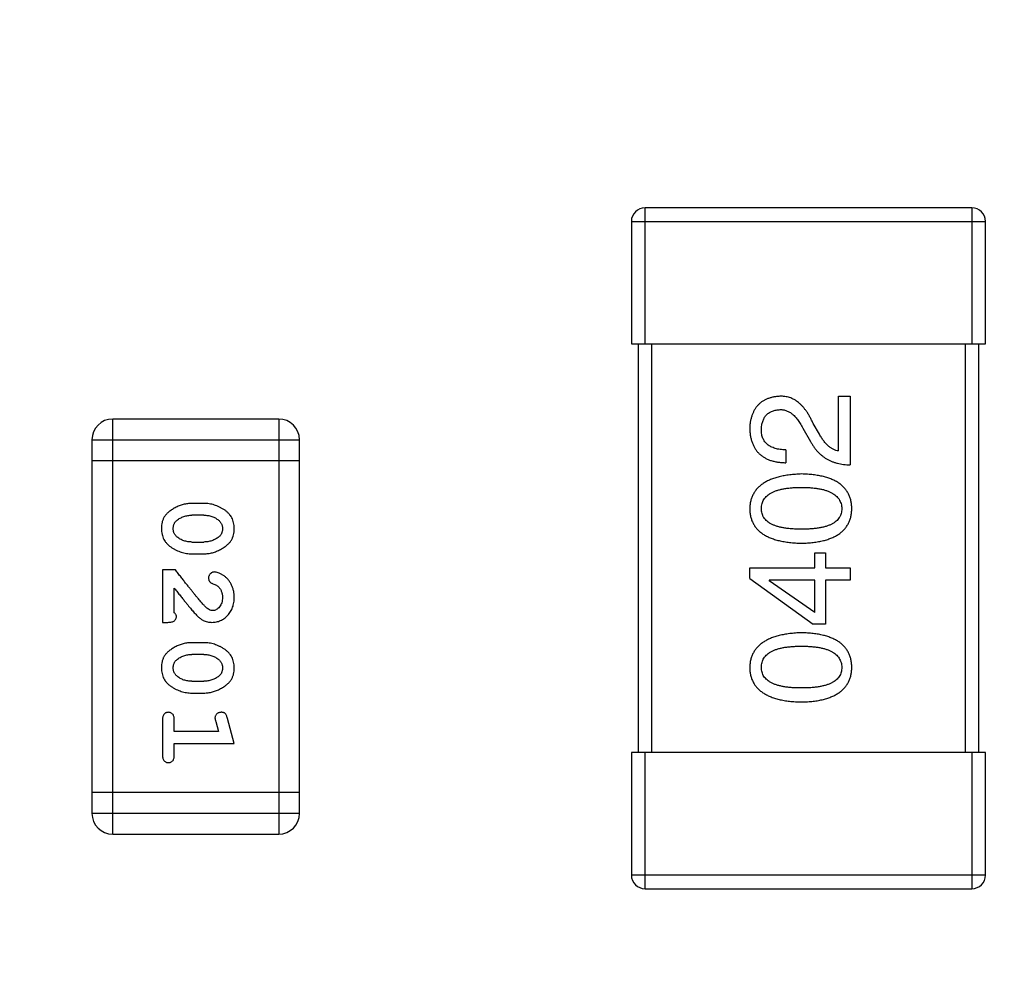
# Model space of a CAD drawing. Header units: millimetres. Extents: x 563 to 681, y 173 to 284.
# Tile 25 of 167: x 614.13 to 615.57, y 189.61 to 191.02. Entities that reach past the tile are written whole.
import ezdxf

# ---------------------------------------------------------------- set-up
doc = ezdxf.new("R2010")
doc.units = ezdxf.units.MM
doc.header["$LTSCALE"] = 30.734
doc.header["$PDMODE"] = 3
doc.header["$PDSIZE"] = 0.3125
doc.layers.get('0').update_dxf_attribs({"linetype": 'CONTINUOUS'})
doc.layers.get('Defpoints').update_dxf_attribs({"linetype": 'CONTINUOUS'})
doc.layers.add('dim', color=6, linetype='CONTINUOUS', lineweight=9)
doc.styles.add('Verdana', font='verdana.ttf', dxfattribs={"height": 2.5})
doc.dimstyles.new('aaaaaaaa 3.0', dxfattribs={"dimtxt": 2.5, "dimasz": 1.5, "dimexe": 1.25, "dimexo": 0.625, "dimtad": 1, "dimdec": 1, "dimzin": 9, "dimdsep": 46, "dimtxsty": 'Verdana', "dimcen": 0, "dimazin": 0, "dimtfac": 1, "dimtofl": 0, "dimtmove": 0, "dimatfit": 3, "dimfxl": 1, "dimlwd": 25, "dimlwe": 25, "dimarcsym": 0})

# ---------------------------------------------------------------- blocks, each defined once
blk = doc.blocks.new('*D29')
at = {"layer": 'Defpoints', "color": 0}
for p in [(620.4995, 197.4502), (610.3968, 193.4054), (620.4995, 189.6065)]:
    blk.add_point(p, dxfattribs=at)
at = {"layer": 'dim', "color": 0, "lineweight": 25}
for p, q in [((610.3968, 194.0304), (610.3968, 198.7002)), ((620.4995, 190.2315), (620.4995, 198.7002)), ((611.8968, 197.4502), (618.9995, 197.4502))]:
    blk.add_line(p, q, dxfattribs=at)
at = {"layer": 'dim', "color": 0}
for points in [[(611.8968, 197.7002), (611.8968, 197.2002), (610.3968, 197.4502)], [(618.9995, 197.2002), (618.9995, 197.7002), (620.4995, 197.4502)]]:
    blk.add_solid(points, dxfattribs=at)
at = {"layer": 'dim', "color": 0, "insert": (615.4482, 199.3765), "char_height": 2.5, "attachment_point": 5, "style": 'Verdana'}
blk.add_mtext('10.1', dxfattribs=at)

msp = doc.modelspace()

# ---------------------------------------------------------------- linework, layer by layer
at = {"linetype": 'Continuous'}
for p, q in [((615.0454, 190.5455), (615.0454, 190.7455)), ((615.5254, 190.7455), (615.0454, 190.7455)), ((615.5254, 190.7455), (615.5254, 190.5455)), ((615.0254, 190.7255), (615.0254, 190.5455)), ((615.0254, 190.7255), (615.5454, 190.7255)), ((615.5454, 190.5455), (615.5454, 190.7255)), ((615.0254, 190.5455), (615.5454, 190.5455)), ((615.0354, 190.5455), (615.0354, 189.9455)), ((615.0554, 189.9455), (615.0554, 190.5455)), ((615.5154, 190.5455), (615.5154, 189.9455)), ((615.5354, 189.9455), (615.5354, 190.5455)), ((615.3294, 190.3883), (615.3294, 190.4686)), ((615.3294, 190.4686), (615.3466, 190.4686)), ((615.3466, 190.4686), (615.3466, 190.3678)), ((614.2637, 189.8255), (614.2637, 190.4351)), ((614.5075, 190.4351), (614.2637, 190.4351)), ((614.5075, 190.4351), (614.5075, 189.8255)), ((615.3016, 190.4128), (615.2925, 190.4284)), ((615.277, 190.4219), (615.2885, 190.4022)), ((614.2332, 190.4047), (614.2332, 189.856)), ((614.2332, 190.4047), (614.538, 190.4047)), ((614.538, 189.856), (614.538, 190.4047)), ((615.2524, 190.3899), (615.2524, 190.371)), ((614.2332, 190.3742), (614.538, 190.3742)), ((614.3976, 190.3113), (614.3799, 190.3113)), ((614.3974, 190.294), (614.3801, 190.294)), ((614.3801, 190.2546), (614.3974, 190.2546)), ((615.295, 190.2166), (615.295, 190.2387)), ((615.295, 190.2387), (615.3106, 190.2387)), ((615.3106, 190.2387), (615.3106, 190.2166)), ((614.3799, 190.2373), (614.3976, 190.2373)), ((614.3368, 190.2137), (614.3368, 190.1366)), ((614.3557, 190.2137), (614.3368, 190.2137)), ((615.1991, 190.201), (615.1991, 190.2166)), ((615.1991, 190.2166), (615.295, 190.2166)), ((615.3106, 190.2166), (615.3466, 190.2166)), ((615.3466, 190.2166), (615.3466, 190.1986)), ((615.1991, 190.201), (615.2925, 190.1338)), ((615.2278, 190.1986), (615.2278, 190.1977)), ((615.295, 190.1986), (615.2278, 190.1986)), ((615.295, 190.151), (615.2278, 190.1977)), ((615.295, 190.151), (615.295, 190.1986)), ((615.3106, 190.1986), (615.3106, 190.1338)), ((615.3466, 190.1986), (615.3106, 190.1986)), ((614.3541, 190.1508), (614.3541, 190.187)), ((614.3368, 190.1366), (614.3447, 190.1366)), ((615.3106, 190.1338), (615.2925, 190.1338)), ((614.3976, 190.1067), (614.3799, 190.1067)), ((614.3974, 190.0894), (614.3801, 190.0894)), ((614.3801, 190.0501), (614.3974, 190.0501)), ((614.3799, 190.0328), (614.3976, 190.0328)), ((614.3368, 189.9935), (614.3368, 189.9416)), ((614.3541, 189.9762), (614.3541, 189.9935)), ((614.4422, 189.9589), (614.4324, 189.9954)), ((614.415, 189.9912), (614.4191, 189.9762)), ((614.4191, 189.9762), (614.3541, 189.9762)), ((614.3541, 189.9416), (614.3541, 189.9589)), ((614.3541, 189.9589), (614.4422, 189.9589)), ((615.0254, 189.9455), (615.0254, 189.7655)), ((615.5454, 189.9455), (615.0254, 189.9455)), ((615.0454, 189.7455), (615.0454, 189.9455)), ((615.5254, 189.9455), (615.5254, 189.7455)), ((615.5454, 189.7655), (615.5454, 189.9455)), ((614.538, 189.8865), (614.2332, 189.8865)), ((614.538, 189.856), (614.2332, 189.856)), ((614.2637, 189.8255), (614.5075, 189.8255)), ((615.5454, 189.7655), (615.0254, 189.7655)), ((615.0454, 189.7455), (615.5254, 189.7455))]:
    msp.add_line(p, q, dxfattribs=at)
for centre, radius, start, end in [((615.0454, 190.7255), 0.02, 90, 180), ((615.5254, 190.7255), 0.02, 0, 90), ((614.2637, 190.4047), 0.0305, 90, 180), ((614.5075, 190.4047), 0.0305, 0, 90), ((614.2637, 189.856), 0.0305, 180, 270), ((614.5075, 189.856), 0.0305, 270, 0), ((615.0454, 189.7655), 0.02, 180, 270), ((615.5254, 189.7655), 0.02, 270, 0)]:
    msp.add_arc(centre, radius, start, end, dxfattribs=at)
for points, knots in [([(615.2434, 190.4686), (615.2417, 190.4684), (615.2384, 190.4682), (615.2336, 190.4674), (615.2291, 190.4663), (615.2249, 190.4648), (615.2211, 190.463), (615.2175, 190.461), (615.2143, 190.4585), (615.2113, 190.4557), (615.2087, 190.4526), (615.2064, 190.4492), (615.2044, 190.4454), (615.2027, 190.4413), (615.2013, 190.4369), (615.2002, 190.4322), (615.1995, 190.4271), (615.1992, 190.4237), (615.1991, 190.4219)], [0, 0, 0, 0, 0.070688, 0.137741, 0.201612, 0.262778, 0.321223, 0.378455, 0.434411, 0.490146, 0.546362, 0.603392, 0.662208, 0.723401, 0.787372, 0.85442, 0.925153, 1, 1, 1, 1]), ([(615.2925, 190.4284), (615.2918, 190.4301), (615.2902, 190.4334), (615.2877, 190.4381), (615.2852, 190.4425), (615.2825, 190.4466), (615.2797, 190.4503), (615.2769, 190.4537), (615.2739, 190.4567), (615.2709, 190.4594), (615.2678, 190.4617), (615.2646, 190.4637), (615.2612, 190.4654), (615.2578, 190.4668), (615.2543, 190.4677), (615.2508, 190.4684), (615.2471, 190.4687), (615.2446, 190.4686), (615.2434, 190.4686)], [0, 0, 0, 0, 0.082731, 0.161257, 0.236138, 0.307554, 0.375712, 0.440848, 0.502916, 0.562567, 0.619798, 0.675716, 0.73039, 0.78386, 0.837315, 0.890547, 0.944917, 1, 1, 1, 1]), ([(615.2163, 190.4194), (615.2164, 190.4205), (615.2165, 190.4227), (615.2168, 190.4259), (615.2175, 190.4289), (615.2182, 190.4317), (615.2192, 190.4342), (615.2203, 190.4366), (615.2217, 190.4388), (615.2232, 190.4408), (615.225, 190.4425), (615.2269, 190.4441), (615.2291, 190.4454), (615.2314, 190.4465), (615.2339, 190.4474), (615.2366, 190.4482), (615.2395, 190.4487), (615.2415, 190.4488), (615.2425, 190.4489)], [0, 0, 0, 0, 0.076112, 0.148436, 0.216883, 0.281466, 0.34298, 0.402356, 0.459881, 0.51546, 0.571111, 0.62658, 0.683162, 0.741007, 0.801404, 0.863825, 0.930544, 1, 1, 1, 1]), ([(615.2425, 190.4489), (615.2434, 190.449), (615.245, 190.4491), (615.2474, 190.4489), (615.2498, 190.4485), (615.2521, 190.4479), (615.2544, 190.447), (615.2566, 190.4459), (615.2589, 190.4446), (615.261, 190.443), (615.2632, 190.4412), (615.2653, 190.4391), (615.2673, 190.4368), (615.2694, 190.4343), (615.2713, 190.4315), (615.2733, 190.4285), (615.2752, 190.4253), (615.2764, 190.423), (615.277, 190.4219)], [0, 0, 0, 0, 0.052237, 0.103888, 0.155485, 0.207395, 0.259864, 0.31356, 0.369176, 0.4266, 0.486836, 0.550048, 0.61567, 0.685271, 0.75824, 0.834614, 0.915635, 1, 1, 1, 1]), ([(615.1991, 190.4219), (615.1992, 190.4198), (615.1994, 190.4159), (615.2002, 190.4102), (615.2014, 190.4049), (615.203, 190.4), (615.2049, 190.3954), (615.2073, 190.3913), (615.21, 190.3875), (615.2132, 190.3841), (615.2167, 190.3811), (615.2207, 190.3785), (615.225, 190.3763), (615.2297, 190.3744), (615.2348, 190.373), (615.2403, 190.3719), (615.2462, 190.3713), (615.2503, 190.3711), (615.2524, 190.371)], [0, 0, 0, 0, 0.07282, 0.141057, 0.2062, 0.267672, 0.326735, 0.383519, 0.439188, 0.494454, 0.549628, 0.605958, 0.66397, 0.72402, 0.787502, 0.854127, 0.925065, 1, 1, 1, 1]), ([(615.2524, 190.3899), (615.2509, 190.39), (615.2481, 190.3901), (615.244, 190.3905), (615.2402, 190.3911), (615.2367, 190.392), (615.2334, 190.3931), (615.2304, 190.3943), (615.2277, 190.3959), (615.2253, 190.3976), (615.2232, 190.3996), (615.2213, 190.4018), (615.2198, 190.4042), (615.2185, 190.4068), (615.2175, 190.4097), (615.2168, 190.4127), (615.2164, 190.416), (615.2163, 190.4182), (615.2163, 190.4194)], [0, 0, 0, 0, 0.082594, 0.15978, 0.232961, 0.301462, 0.365595, 0.426678, 0.484662, 0.540809, 0.595146, 0.648401, 0.702272, 0.757102, 0.813447, 0.872233, 0.934055, 1, 1, 1, 1]), ([(615.3294, 190.3883), (615.3281, 190.3885), (615.3255, 190.389), (615.3217, 190.3907), (615.3181, 190.3928), (615.3145, 190.3956), (615.3111, 190.399), (615.3078, 190.4031), (615.3045, 190.4077), (615.3026, 190.4111), (615.3016, 190.4128)], [0, 0, 0, 0, 0.103034, 0.208166, 0.318255, 0.434664, 0.559728, 0.695394, 0.841708, 1, 1, 1, 1]), ([(615.2885, 190.4022), (615.2892, 190.4008), (615.2907, 190.3981), (615.2932, 190.3943), (615.2959, 190.3907), (615.2988, 190.3874), (615.3018, 190.3844), (615.3051, 190.3816), (615.3084, 190.379), (615.312, 190.3767), (615.3157, 190.3747), (615.3196, 190.3729), (615.3237, 190.3714), (615.328, 190.3702), (615.3324, 190.3692), (615.337, 190.3685), (615.3418, 190.368), (615.345, 190.3678), (615.3466, 190.3678)], [0, 0, 0, 0, 0.065828, 0.130094, 0.192451, 0.254037, 0.313974, 0.373757, 0.433048, 0.492243, 0.551902, 0.611758, 0.672678, 0.734814, 0.798569, 0.863693, 0.930488, 1, 1, 1, 1]), ([(615.2753, 190.3545), (615.2723, 190.3543), (615.2665, 190.3541), (615.258, 190.3532), (615.2501, 190.352), (615.2427, 190.3505), (615.236, 190.3486), (615.2297, 190.3463), (615.2241, 190.3437), (615.219, 190.3407), (615.2145, 190.3373), (615.2105, 190.3336), (615.2072, 190.3295), (615.2044, 190.325), (615.2022, 190.3202), (615.2005, 190.315), (615.1995, 190.3094), (615.1992, 190.3056), (615.1991, 190.3037)], [0, 0, 0, 0, 0.088475, 0.171606, 0.249595, 0.322626, 0.391327, 0.455765, 0.516374, 0.573675, 0.628522, 0.681161, 0.732559, 0.783563, 0.83504, 0.887639, 0.942585, 1, 1, 1, 1]), ([(615.3491, 190.3037), (615.349, 190.3056), (615.3488, 190.3095), (615.3479, 190.3151), (615.3464, 190.3204), (615.3443, 190.3253), (615.3416, 190.3298), (615.3384, 190.334), (615.3346, 190.3377), (615.3303, 190.3411), (615.3253, 190.3441), (615.3198, 190.3467), (615.3138, 190.3489), (615.3072, 190.3508), (615.3, 190.3523), (615.2923, 190.3534), (615.284, 190.3542), (615.2783, 190.3544), (615.2753, 190.3545)], [0, 0, 0, 0, 0.059134, 0.115603, 0.169236, 0.221572, 0.273254, 0.32474, 0.377319, 0.431815, 0.488555, 0.548609, 0.612242, 0.680182, 0.75251, 0.829782, 0.91231, 1, 1, 1, 1]), ([(615.2163, 190.3037), (615.2164, 190.3049), (615.2165, 190.3074), (615.2171, 190.3109), (615.2183, 190.3143), (615.2199, 190.3173), (615.2221, 190.3201), (615.2246, 190.3227), (615.2276, 190.325), (615.2311, 190.3271), (615.2351, 190.3289), (615.2395, 190.3305), (615.2443, 190.3318), (615.2496, 190.3329), (615.2554, 190.3338), (615.2616, 190.3344), (615.2683, 190.3347), (615.273, 190.3348), (615.2753, 190.3348)], [0, 0, 0, 0, 0.050604, 0.098688, 0.145699, 0.191791, 0.238625, 0.286717, 0.337546, 0.391814, 0.449755, 0.512106, 0.579685, 0.652048, 0.730262, 0.814146, 0.904281, 1, 1, 1, 1]), ([(615.2753, 190.3348), (615.2777, 190.3348), (615.2822, 190.3347), (615.2888, 190.3344), (615.295, 190.3338), (615.3007, 190.3329), (615.306, 190.3319), (615.3108, 190.3305), (615.3152, 190.329), (615.3191, 190.3271), (615.3226, 190.325), (615.3257, 190.3227), (615.3283, 190.3202), (615.3304, 190.3173), (615.3321, 190.3143), (615.3334, 190.3109), (615.3341, 190.3074), (615.3343, 190.3049), (615.3344, 190.3037)], [0, 0, 0, 0, 0.094834, 0.184067, 0.267029, 0.344713, 0.417334, 0.484367, 0.546941, 0.604717, 0.65953, 0.710539, 0.759381, 0.806382, 0.853027, 0.900623, 0.949121, 1, 1, 1, 1]), ([(614.3799, 190.3113), (614.3788, 190.3112), (614.3767, 190.3112), (614.3735, 190.3109), (614.3704, 190.3104), (614.3673, 190.3097), (614.3642, 190.3088), (614.3612, 190.3077), (614.3583, 190.3064), (614.3554, 190.305), (614.3527, 190.3034), (614.3501, 190.3018), (614.3478, 190.3001), (614.3457, 190.2985), (614.3438, 190.2968), (614.3422, 190.2951), (614.3407, 190.2933), (614.3391, 190.291), (614.3375, 190.2878), (614.3362, 190.2836), (614.3354, 190.279), (614.3353, 190.2759), (614.3353, 190.2742)], [0, 0, 0, 0, 0.049886, 0.09882, 0.148132, 0.19689, 0.246038, 0.295176, 0.345305, 0.395692, 0.445312, 0.491875, 0.535813, 0.577009, 0.616081, 0.652689, 0.687585, 0.720206, 0.785062, 0.85223, 0.923759, 1, 1, 1, 1]), ([(614.4422, 190.2745), (614.4422, 190.2759), (614.4421, 190.2787), (614.4414, 190.2828), (614.4403, 190.2866), (614.4387, 190.2902), (614.4366, 190.2935), (614.4341, 190.2965), (614.4312, 190.2993), (614.4278, 190.3018), (614.4242, 190.304), (614.4205, 190.3059), (614.4168, 190.3076), (614.413, 190.3089), (614.4092, 190.31), (614.4054, 190.3107), (614.4015, 190.3112), (614.3989, 190.3112), (614.3976, 190.3113)], [0, 0, 0, 0, 0.06692, 0.130834, 0.19258, 0.252759, 0.312631, 0.373411, 0.436359, 0.501894, 0.568244, 0.632472, 0.69556, 0.757163, 0.818592, 0.878885, 0.939235, 1, 1, 1, 1]), ([(615.1991, 190.3037), (615.1992, 190.3017), (615.1994, 190.2978), (615.2003, 190.2921), (615.2019, 190.2869), (615.2041, 190.282), (615.2068, 190.2775), (615.2102, 190.2733), (615.2141, 190.2696), (615.2186, 190.2662), (615.2237, 190.2632), (615.2294, 190.2606), (615.2356, 190.2584), (615.2424, 190.2565), (615.2498, 190.255), (615.2578, 190.2539), (615.2664, 190.2531), (615.2723, 190.2529), (615.2753, 190.2528)], [0, 0, 0, 0, 0.057911, 0.113262, 0.165956, 0.217443, 0.268511, 0.319665, 0.372, 0.426129, 0.483365, 0.543779, 0.607756, 0.676562, 0.749704, 0.827713, 0.911177, 1, 1, 1, 1]), ([(615.2753, 190.2733), (615.273, 190.2733), (615.2683, 190.2734), (615.2616, 190.2738), (615.2554, 190.2743), (615.2496, 190.2751), (615.2443, 190.2762), (615.2395, 190.2775), (615.2351, 190.279), (615.2311, 190.2808), (615.2276, 190.2828), (615.2246, 190.285), (615.2221, 190.2876), (615.2199, 190.2903), (615.2183, 190.2933), (615.2171, 190.2965), (615.2165, 190.3), (615.2164, 190.3024), (615.2163, 190.3037)], [0, 0, 0, 0, 0.096452, 0.187278, 0.271765, 0.350519, 0.423437, 0.491321, 0.554011, 0.612224, 0.666281, 0.717003, 0.764884, 0.811423, 0.856783, 0.902993, 0.950236, 1, 1, 1, 1]), ([(615.3344, 190.3037), (615.3343, 190.3024), (615.3342, 190.3), (615.3335, 190.2965), (615.3324, 190.2933), (615.3307, 190.2903), (615.3286, 190.2876), (615.3261, 190.2851), (615.323, 190.2828), (615.3195, 190.2808), (615.3156, 190.279), (615.3112, 190.2775), (615.3063, 190.2762), (615.301, 190.2751), (615.2953, 190.2743), (615.289, 190.2738), (615.2823, 190.2734), (615.2777, 190.2733), (615.2753, 190.2733)], [0, 0, 0, 0, 0.049766, 0.097012, 0.143225, 0.188786, 0.235079, 0.282962, 0.333687, 0.387747, 0.445963, 0.508657, 0.576545, 0.649868, 0.72822, 0.812712, 0.903543, 1, 1, 1, 1]), ([(615.2753, 190.2528), (615.2783, 190.2529), (615.284, 190.2531), (615.2923, 190.2539), (615.3, 190.255), (615.3072, 190.2565), (615.3138, 190.2584), (615.3198, 190.2606), (615.3253, 190.2632), (615.3302, 190.2662), (615.3346, 190.2696), (615.3384, 190.2733), (615.3416, 190.2775), (615.3443, 190.282), (615.3464, 190.2869), (615.3479, 190.2922), (615.3488, 190.2978), (615.349, 190.3017), (615.3491, 190.3037)], [0, 0, 0, 0, 0.087693, 0.170223, 0.247496, 0.319826, 0.387768, 0.451403, 0.511459, 0.568358, 0.622671, 0.675251, 0.726739, 0.778422, 0.830759, 0.884394, 0.940865, 1, 1, 1, 1]), ([(614.3526, 190.2742), (614.3526, 190.2748), (614.3526, 190.276), (614.3529, 190.2779), (614.3533, 190.2796), (614.3539, 190.2811), (614.3546, 190.2826), (614.3555, 190.284), (614.3566, 190.2852), (614.3574, 190.2859), (614.3578, 190.2863)], [0, 0, 0, 0, 0.139844, 0.271849, 0.399162, 0.521619, 0.6402, 0.758957, 0.87828, 1, 1, 1, 1]), ([(614.3578, 190.2863), (614.3586, 190.2869), (614.3602, 190.2881), (614.3628, 190.2897), (614.3654, 190.291), (614.3682, 190.2921), (614.371, 190.2929), (614.374, 190.2935), (614.377, 190.2939), (614.3791, 190.2939), (614.3801, 190.294)], [0, 0, 0, 0, 0.124927, 0.248361, 0.370889, 0.492583, 0.61616, 0.741472, 0.869044, 1, 1, 1, 1]), ([(614.3974, 190.294), (614.3984, 190.2939), (614.4005, 190.2939), (614.4035, 190.2936), (614.4065, 190.293), (614.4093, 190.2922), (614.412, 190.2912), (614.4145, 190.2899), (614.4169, 190.2884), (614.4184, 190.2873), (614.4191, 190.2867)], [0, 0, 0, 0, 0.135446, 0.266257, 0.393419, 0.517936, 0.639137, 0.758785, 0.879345, 1, 1, 1, 1]), ([(614.4191, 190.2867), (614.4196, 190.2863), (614.4205, 190.2855), (614.4217, 190.2841), (614.4227, 190.2827), (614.4235, 190.2812), (614.4242, 190.2796), (614.4246, 190.2779), (614.4249, 190.2762), (614.4249, 190.275), (614.4249, 190.2743)], [0, 0, 0, 0, 0.13042, 0.256046, 0.378133, 0.498725, 0.620452, 0.742761, 0.869406, 1, 1, 1, 1]), ([(614.3353, 190.2742), (614.3353, 190.2728), (614.3354, 190.2699), (614.3361, 190.2659), (614.3372, 190.262), (614.3388, 190.2584), (614.3408, 190.2551), (614.3433, 190.2521), (614.3463, 190.2493), (614.3497, 190.2468), (614.3533, 190.2446), (614.3569, 190.2427), (614.3607, 190.241), (614.3644, 190.2397), (614.3682, 190.2386), (614.3721, 190.2379), (614.376, 190.2374), (614.3786, 190.2373), (614.3799, 190.2373)], [0, 0, 0, 0, 0.067217, 0.131051, 0.19272, 0.252824, 0.312745, 0.373449, 0.436041, 0.501494, 0.567761, 0.632087, 0.695096, 0.757109, 0.817993, 0.878657, 0.939311, 1, 1, 1, 1]), ([(614.3584, 190.2619), (614.3579, 190.2623), (614.357, 190.2631), (614.3558, 190.2644), (614.3548, 190.2658), (614.354, 190.2673), (614.3533, 190.2689), (614.3529, 190.2706), (614.3526, 190.2723), (614.3526, 190.2735), (614.3526, 190.2742)], [0, 0, 0, 0, 0.129853, 0.25607, 0.380154, 0.49978, 0.62208, 0.743277, 0.868791, 1, 1, 1, 1]), ([(614.3976, 190.2373), (614.3987, 190.2373), (614.4008, 190.2374), (614.404, 190.2377), (614.4072, 190.2382), (614.4103, 190.2389), (614.4133, 190.2398), (614.4163, 190.2409), (614.4193, 190.2422), (614.4222, 190.2437), (614.4249, 190.2453), (614.4275, 190.2469), (614.4298, 190.2486), (614.4319, 190.2503), (614.4337, 190.252), (614.4354, 190.2537), (614.4368, 190.2554), (614.4384, 190.2578), (614.44, 190.261), (614.4413, 190.2651), (614.4421, 190.2697), (614.4422, 190.2728), (614.4422, 190.2745)], [0, 0, 0, 0, 0.049855, 0.099516, 0.148482, 0.19758, 0.246804, 0.296268, 0.346517, 0.397047, 0.446826, 0.49336, 0.537801, 0.579207, 0.617974, 0.654833, 0.689171, 0.722088, 0.786392, 0.853518, 0.924186, 1, 1, 1, 1]), ([(614.4249, 190.2743), (614.4249, 190.2737), (614.4249, 190.2725), (614.4246, 190.2707), (614.4242, 190.269), (614.4236, 190.2674), (614.4229, 190.2659), (614.422, 190.2646), (614.4209, 190.2633), (614.4201, 190.2626), (614.4196, 190.2622)], [0, 0, 0, 0, 0.138115, 0.270177, 0.397547, 0.520057, 0.63869, 0.757499, 0.878226, 1, 1, 1, 1]), ([(614.3801, 190.2546), (614.3791, 190.2546), (614.377, 190.2547), (614.3739, 190.255), (614.371, 190.2556), (614.3682, 190.2564), (614.3655, 190.2574), (614.363, 190.2587), (614.3606, 190.2601), (614.3591, 190.2613), (614.3584, 190.2619)], [0, 0, 0, 0, 0.135449, 0.266263, 0.393429, 0.516942, 0.639128, 0.758779, 0.879341, 1, 1, 1, 1]), ([(614.4196, 190.2622), (614.4188, 190.2616), (614.4173, 190.2604), (614.4147, 190.2588), (614.4121, 190.2575), (614.4093, 190.2565), (614.4065, 190.2556), (614.4035, 190.255), (614.4005, 190.2547), (614.3984, 190.2546), (614.3974, 190.2546)], [0, 0, 0, 0, 0.125331, 0.248948, 0.371201, 0.494032, 0.616811, 0.742104, 0.868849, 1, 1, 1, 1]), ([(614.4007, 190.1587), (614.4002, 190.1591), (614.3993, 190.1601), (614.3977, 190.1617), (614.396, 190.1636), (614.394, 190.1658), (614.3919, 190.1682), (614.3896, 190.171), (614.3871, 190.174), (614.3844, 190.1773), (614.3814, 190.1809), (614.3784, 190.1847), (614.3751, 190.1889), (614.3716, 190.1933), (614.3679, 190.198), (614.364, 190.203), (614.3599, 190.2083), (614.3571, 190.2119), (614.3557, 190.2137)], [0, 0, 0, 0, 0.026647, 0.057942, 0.094152, 0.134806, 0.180631, 0.231142, 0.286385, 0.346321, 0.411439, 0.481035, 0.555329, 0.634592, 0.718826, 0.807759, 0.901393, 1, 1, 1, 1]), ([(614.4129, 190.2106), (614.4124, 190.2105), (614.4113, 190.2105), (614.4097, 190.21), (614.4083, 190.2091), (614.407, 190.208), (614.4059, 190.2066), (614.4051, 190.2051), (614.4045, 190.2035), (614.4045, 190.2023), (614.4045, 190.2017)], [0, 0, 0, 0, 0.120856, 0.239483, 0.360995, 0.490166, 0.620982, 0.746416, 0.870253, 1, 1, 1, 1]), ([(614.4422, 190.1733), (614.4422, 190.175), (614.4421, 190.1784), (614.4412, 190.1833), (614.4398, 190.188), (614.4378, 190.1925), (614.4354, 190.1967), (614.4325, 190.2003), (614.4292, 190.2035), (614.4257, 190.206), (614.4221, 190.208), (614.4188, 190.2094), (614.4158, 190.2104), (614.4138, 190.2105), (614.4129, 190.2106)], [0, 0, 0, 0, 0.098286, 0.193983, 0.289056, 0.384352, 0.477435, 0.566197, 0.652355, 0.737986, 0.818188, 0.887401, 0.94802, 1, 1, 1, 1]), ([(614.4045, 190.2017), (614.4045, 190.2013), (614.4045, 190.2003), (614.4048, 190.1989), (614.4053, 190.1977), (614.406, 190.1966), (614.4069, 190.1955), (614.408, 190.1946), (614.4094, 190.1939), (614.4105, 190.1935), (614.411, 190.1933)], [0, 0, 0, 0, 0.127347, 0.246131, 0.359406, 0.470543, 0.586092, 0.711469, 0.847022, 1, 1, 1, 1]), ([(614.3541, 190.187), (614.3557, 190.185), (614.3587, 190.1811), (614.363, 190.1757), (614.3669, 190.1707), (614.3705, 190.1663), (614.3737, 190.1623), (614.3765, 190.1589), (614.379, 190.156), (614.3805, 190.1542), (614.3812, 190.1534)], [0, 0, 0, 0, 0.176662, 0.337826, 0.484741, 0.617764, 0.73494, 0.837793, 0.926412, 1, 1, 1, 1]), ([(614.411, 190.1933), (614.4119, 190.193), (614.4136, 190.1924), (614.4159, 190.1911), (614.418, 190.1899), (614.419, 190.1888), (614.4195, 190.1883)], [0, 0, 0, 0, 0.285518, 0.544185, 0.781367, 1, 1, 1, 1]), ([(614.4195, 190.1883), (614.42, 190.1878), (614.4208, 190.1868), (614.4219, 190.1852), (614.4228, 190.1834), (614.4236, 190.1816), (614.4242, 190.1797), (614.4246, 190.1777), (614.4249, 190.1756), (614.4249, 190.1742), (614.4249, 190.1734)], [0, 0, 0, 0, 0.121873, 0.243139, 0.363336, 0.485133, 0.607572, 0.734701, 0.864814, 1, 1, 1, 1]), ([(614.4095, 190.1366), (614.4106, 190.1367), (614.4128, 190.1367), (614.416, 190.1372), (614.4191, 190.138), (614.4221, 190.1392), (614.4249, 190.1406), (614.4277, 190.1424), (614.4303, 190.1445), (614.4327, 190.1469), (614.4349, 190.1496), (614.4369, 190.1524), (614.4385, 190.1554), (614.4399, 190.1587), (614.4409, 190.1621), (614.4417, 190.1657), (614.4422, 190.1694), (614.4422, 190.172), (614.4422, 190.1733)], [0, 0, 0, 0, 0.060981, 0.120256, 0.178148, 0.236115, 0.293993, 0.352864, 0.413358, 0.476056, 0.539296, 0.602396, 0.665116, 0.728325, 0.792919, 0.859317, 0.928302, 1, 1, 1, 1]), ([(614.4249, 190.1734), (614.4249, 190.172), (614.4248, 190.1693), (614.4239, 190.1655), (614.4226, 190.1621), (614.4206, 190.1593), (614.4184, 190.1569), (614.4159, 190.1552), (614.4132, 190.1541), (614.4113, 190.154), (614.4104, 190.1539)], [0, 0, 0, 0, 0.156344, 0.299348, 0.4327, 0.561, 0.682299, 0.791883, 0.89611, 1, 1, 1, 1]), ([(614.3812, 190.1534), (614.3819, 190.1525), (614.3834, 190.1508), (614.3857, 190.1485), (614.3878, 190.1463), (614.3897, 190.1445), (614.3916, 190.1429), (614.3934, 190.1415), (614.395, 190.1404), (614.3971, 190.1393), (614.3996, 190.1382), (614.4028, 190.1373), (614.4061, 190.1367), (614.4083, 190.1367), (614.4095, 190.1366)], [0, 0, 0, 0, 0.103002, 0.197728, 0.285279, 0.365235, 0.437224, 0.502446, 0.560545, 0.611446, 0.707576, 0.80349, 0.900532, 1, 1, 1, 1]), ([(614.4104, 190.1539), (614.4096, 190.154), (614.408, 190.1541), (614.4055, 190.1551), (614.4031, 190.1566), (614.4015, 190.158), (614.4007, 190.1587)], [0, 0, 0, 0, 0.212836, 0.442809, 0.70317, 1, 1, 1, 1]), ([(614.3447, 190.1366), (614.3458, 190.1367), (614.3477, 190.1367), (614.3504, 190.1371), (614.3527, 190.1378), (614.3544, 190.1389), (614.3557, 190.1402), (614.3566, 190.1417), (614.3572, 190.1434), (614.3573, 190.1447), (614.3573, 190.1453)], [0, 0, 0, 0, 0.1844, 0.34094, 0.473574, 0.586824, 0.690029, 0.789175, 0.890445, 1, 1, 1, 1]), ([(614.3573, 190.1453), (614.3572, 190.1457), (614.3572, 190.1467), (614.3565, 190.1481), (614.3555, 190.1495), (614.3546, 190.1503), (614.3541, 190.1508)], [0, 0, 0, 0, 0.20611, 0.432681, 0.695597, 1, 1, 1, 1]), ([(615.2753, 190.1213), (615.2723, 190.1212), (615.2665, 190.1209), (615.258, 190.1201), (615.2501, 190.1189), (615.2427, 190.1173), (615.236, 190.1154), (615.2297, 190.1132), (615.2241, 190.1105), (615.219, 190.1075), (615.2145, 190.1041), (615.2105, 190.1004), (615.2072, 190.0963), (615.2044, 190.0919), (615.2022, 190.087), (615.2005, 190.0818), (615.1995, 190.0763), (615.1992, 190.0725), (615.1991, 190.0705)], [0, 0, 0, 0, 0.088475, 0.171606, 0.249595, 0.322626, 0.391327, 0.455765, 0.516374, 0.573675, 0.628522, 0.681161, 0.732559, 0.783563, 0.83504, 0.887639, 0.942585, 1, 1, 1, 1]), ([(615.3491, 190.0705), (615.349, 190.0725), (615.3488, 190.0764), (615.3479, 190.082), (615.3464, 190.0872), (615.3443, 190.0921), (615.3416, 190.0967), (615.3384, 190.1008), (615.3346, 190.1046), (615.3303, 190.1079), (615.3253, 190.1109), (615.3198, 190.1135), (615.3138, 190.1158), (615.3072, 190.1176), (615.3, 190.1192), (615.2923, 190.1203), (615.284, 190.121), (615.2783, 190.1212), (615.2753, 190.1213)], [0, 0, 0, 0, 0.059134, 0.115603, 0.169236, 0.221572, 0.273254, 0.32474, 0.377319, 0.431815, 0.488555, 0.548609, 0.612242, 0.680182, 0.75251, 0.829782, 0.91231, 1, 1, 1, 1]), ([(614.3799, 190.1067), (614.3788, 190.1067), (614.3767, 190.1067), (614.3735, 190.1064), (614.3704, 190.1059), (614.3673, 190.1052), (614.3642, 190.1043), (614.3612, 190.1032), (614.3583, 190.1019), (614.3554, 190.1005), (614.3527, 190.0989), (614.3501, 190.0973), (614.3478, 190.0956), (614.3457, 190.094), (614.3438, 190.0923), (614.3422, 190.0906), (614.3407, 190.0888), (614.3391, 190.0865), (614.3375, 190.0833), (614.3362, 190.0791), (614.3354, 190.0745), (614.3353, 190.0713), (614.3353, 190.0697)], [0, 0, 0, 0, 0.049886, 0.09882, 0.148132, 0.19689, 0.246038, 0.295176, 0.345305, 0.395692, 0.445312, 0.491875, 0.535813, 0.577009, 0.616081, 0.652689, 0.687585, 0.720206, 0.785062, 0.85223, 0.923759, 1, 1, 1, 1]), ([(614.4422, 190.0699), (614.4422, 190.0714), (614.4421, 190.0742), (614.4414, 190.0783), (614.4403, 190.0821), (614.4387, 190.0857), (614.4366, 190.089), (614.4341, 190.092), (614.4312, 190.0948), (614.4278, 190.0973), (614.4242, 190.0995), (614.4205, 190.1014), (614.4168, 190.1031), (614.413, 190.1044), (614.4092, 190.1055), (614.4054, 190.1062), (614.4015, 190.1067), (614.3989, 190.1067), (614.3976, 190.1067)], [0, 0, 0, 0, 0.06692, 0.130834, 0.19258, 0.252759, 0.312631, 0.373411, 0.436359, 0.501894, 0.568244, 0.632472, 0.69556, 0.757163, 0.818592, 0.878885, 0.939235, 1, 1, 1, 1]), ([(615.2163, 190.0705), (615.2164, 190.0718), (615.2165, 190.0742), (615.2171, 190.0778), (615.2183, 190.0811), (615.2199, 190.0842), (615.2221, 190.087), (615.2246, 190.0896), (615.2276, 190.0919), (615.2311, 190.094), (615.2351, 190.0958), (615.2395, 190.0974), (615.2443, 190.0987), (615.2496, 190.0998), (615.2554, 190.1006), (615.2616, 190.1012), (615.2683, 190.1016), (615.273, 190.1016), (615.2753, 190.1016)], [0, 0, 0, 0, 0.050604, 0.098688, 0.145699, 0.191791, 0.238625, 0.286717, 0.337546, 0.391814, 0.449755, 0.512106, 0.579685, 0.652048, 0.730262, 0.814146, 0.904281, 1, 1, 1, 1]), ([(615.2753, 190.1016), (615.2777, 190.1016), (615.2822, 190.1016), (615.2888, 190.1012), (615.295, 190.1006), (615.3007, 190.0998), (615.306, 190.0987), (615.3108, 190.0974), (615.3152, 190.0958), (615.3191, 190.094), (615.3226, 190.0919), (615.3257, 190.0896), (615.3283, 190.087), (615.3304, 190.0842), (615.3321, 190.0811), (615.3334, 190.0778), (615.3341, 190.0742), (615.3343, 190.0718), (615.3344, 190.0705)], [0, 0, 0, 0, 0.094834, 0.184067, 0.267029, 0.344713, 0.417334, 0.484367, 0.546941, 0.604717, 0.65953, 0.710539, 0.759381, 0.806382, 0.853027, 0.900623, 0.949121, 1, 1, 1, 1]), ([(614.3526, 190.0697), (614.3526, 190.0703), (614.3526, 190.0715), (614.3529, 190.0733), (614.3533, 190.075), (614.3539, 190.0766), (614.3546, 190.0781), (614.3555, 190.0795), (614.3566, 190.0807), (614.3574, 190.0814), (614.3578, 190.0818)], [0, 0, 0, 0, 0.139844, 0.271849, 0.399162, 0.521619, 0.6402, 0.758957, 0.87828, 1, 1, 1, 1]), ([(614.3578, 190.0818), (614.3586, 190.0824), (614.3602, 190.0836), (614.3628, 190.0852), (614.3654, 190.0865), (614.3682, 190.0876), (614.371, 190.0884), (614.374, 190.089), (614.377, 190.0894), (614.3791, 190.0894), (614.3801, 190.0894)], [0, 0, 0, 0, 0.124927, 0.248361, 0.370889, 0.492583, 0.61616, 0.741472, 0.869044, 1, 1, 1, 1]), ([(614.3974, 190.0894), (614.3984, 190.0894), (614.4005, 190.0894), (614.4035, 190.089), (614.4065, 190.0885), (614.4093, 190.0877), (614.412, 190.0867), (614.4145, 190.0854), (614.4169, 190.0839), (614.4184, 190.0828), (614.4191, 190.0822)], [0, 0, 0, 0, 0.135446, 0.266257, 0.393419, 0.517936, 0.639137, 0.758785, 0.879345, 1, 1, 1, 1]), ([(614.4191, 190.0822), (614.4196, 190.0818), (614.4205, 190.081), (614.4217, 190.0796), (614.4227, 190.0782), (614.4235, 190.0767), (614.4242, 190.0751), (614.4246, 190.0734), (614.4249, 190.0717), (614.4249, 190.0704), (614.4249, 190.0698)], [0, 0, 0, 0, 0.13042, 0.256046, 0.378133, 0.498725, 0.620452, 0.742761, 0.869406, 1, 1, 1, 1]), ([(614.3353, 190.0697), (614.3353, 190.0683), (614.3354, 190.0654), (614.3361, 190.0613), (614.3372, 190.0575), (614.3388, 190.0539), (614.3408, 190.0506), (614.3433, 190.0476), (614.3463, 190.0448), (614.3497, 190.0423), (614.3533, 190.0401), (614.3569, 190.0382), (614.3607, 190.0365), (614.3644, 190.0351), (614.3682, 190.0341), (614.3721, 190.0333), (614.376, 190.0329), (614.3786, 190.0328), (614.3799, 190.0328)], [0, 0, 0, 0, 0.067217, 0.131051, 0.19272, 0.252824, 0.312745, 0.373449, 0.436041, 0.501494, 0.567761, 0.632087, 0.695096, 0.757109, 0.817993, 0.878657, 0.939311, 1, 1, 1, 1]), ([(614.3584, 190.0574), (614.3579, 190.0578), (614.357, 190.0585), (614.3558, 190.0599), (614.3548, 190.0613), (614.354, 190.0628), (614.3533, 190.0644), (614.3529, 190.0661), (614.3526, 190.0678), (614.3526, 190.069), (614.3526, 190.0697)], [0, 0, 0, 0, 0.129853, 0.25607, 0.380154, 0.49978, 0.62208, 0.743277, 0.868791, 1, 1, 1, 1]), ([(614.3976, 190.0328), (614.3987, 190.0328), (614.4008, 190.0329), (614.404, 190.0332), (614.4072, 190.0337), (614.4103, 190.0344), (614.4133, 190.0353), (614.4163, 190.0364), (614.4193, 190.0377), (614.4222, 190.0392), (614.4249, 190.0408), (614.4275, 190.0424), (614.4298, 190.0441), (614.4319, 190.0457), (614.4337, 190.0475), (614.4354, 190.0492), (614.4368, 190.0509), (614.4384, 190.0533), (614.44, 190.0564), (614.4413, 190.0606), (614.4421, 190.0652), (614.4422, 190.0683), (614.4422, 190.0699)], [0, 0, 0, 0, 0.049855, 0.099516, 0.148482, 0.19758, 0.246804, 0.296268, 0.346517, 0.397047, 0.446826, 0.49336, 0.537801, 0.579207, 0.617974, 0.654833, 0.689171, 0.722088, 0.786392, 0.853518, 0.924186, 1, 1, 1, 1]), ([(614.4249, 190.0698), (614.4249, 190.0692), (614.4249, 190.068), (614.4246, 190.0662), (614.4242, 190.0645), (614.4236, 190.0629), (614.4229, 190.0614), (614.422, 190.06), (614.4209, 190.0588), (614.4201, 190.058), (614.4196, 190.0577)], [0, 0, 0, 0, 0.138115, 0.270177, 0.397547, 0.520057, 0.63869, 0.757499, 0.878226, 1, 1, 1, 1]), ([(615.1991, 190.0705), (615.1992, 190.0685), (615.1994, 190.0646), (615.2003, 190.059), (615.2019, 190.0537), (615.2041, 190.0488), (615.2068, 190.0443), (615.2102, 190.0402), (615.2141, 190.0364), (615.2186, 190.0331), (615.2237, 190.0301), (615.2294, 190.0275), (615.2356, 190.0252), (615.2424, 190.0234), (615.2498, 190.0218), (615.2578, 190.0207), (615.2664, 190.02), (615.2723, 190.0198), (615.2753, 190.0197)], [0, 0, 0, 0, 0.057911, 0.113262, 0.165956, 0.217443, 0.268511, 0.319665, 0.372, 0.426129, 0.483365, 0.543779, 0.607756, 0.676562, 0.749704, 0.827713, 0.911177, 1, 1, 1, 1]), ([(615.2753, 190.0402), (615.273, 190.0402), (615.2683, 190.0402), (615.2616, 190.0406), (615.2554, 190.0412), (615.2496, 190.042), (615.2443, 190.0431), (615.2395, 190.0443), (615.2351, 190.0459), (615.2311, 190.0477), (615.2276, 190.0497), (615.2246, 190.0519), (615.2221, 190.0544), (615.2199, 190.0572), (615.2183, 190.0602), (615.2171, 190.0634), (615.2165, 190.0669), (615.2164, 190.0693), (615.2163, 190.0705)], [0, 0, 0, 0, 0.096452, 0.187278, 0.271765, 0.350519, 0.423437, 0.491321, 0.554011, 0.612224, 0.666281, 0.717003, 0.764884, 0.811423, 0.856783, 0.902993, 0.950236, 1, 1, 1, 1]), ([(615.2753, 190.0197), (615.2783, 190.0198), (615.284, 190.02), (615.2923, 190.0207), (615.3, 190.0218), (615.3072, 190.0234), (615.3138, 190.0252), (615.3198, 190.0275), (615.3253, 190.0301), (615.3302, 190.0331), (615.3346, 190.0364), (615.3384, 190.0402), (615.3416, 190.0443), (615.3443, 190.0489), (615.3464, 190.0537), (615.3479, 190.059), (615.3488, 190.0646), (615.349, 190.0685), (615.3491, 190.0705)], [0, 0, 0, 0, 0.087693, 0.170223, 0.247496, 0.319826, 0.387768, 0.451403, 0.511459, 0.568358, 0.622671, 0.675251, 0.726739, 0.778422, 0.830759, 0.884394, 0.940865, 1, 1, 1, 1]), ([(615.3344, 190.0705), (615.3343, 190.0693), (615.3342, 190.0669), (615.3335, 190.0634), (615.3324, 190.0602), (615.3307, 190.0572), (615.3286, 190.0544), (615.3261, 190.0519), (615.323, 190.0497), (615.3195, 190.0477), (615.3156, 190.0459), (615.3112, 190.0443), (615.3063, 190.0431), (615.301, 190.042), (615.2953, 190.0412), (615.289, 190.0406), (615.2823, 190.0402), (615.2777, 190.0402), (615.2753, 190.0402)], [0, 0, 0, 0, 0.049766, 0.097012, 0.143225, 0.188786, 0.235079, 0.282962, 0.333687, 0.387747, 0.445963, 0.508657, 0.576545, 0.649868, 0.72822, 0.812712, 0.903543, 1, 1, 1, 1]), ([(614.3801, 190.0501), (614.3791, 190.0501), (614.377, 190.0502), (614.3739, 190.0505), (614.371, 190.0511), (614.3682, 190.0519), (614.3655, 190.0529), (614.363, 190.0542), (614.3606, 190.0556), (614.3591, 190.0568), (614.3584, 190.0574)], [0, 0, 0, 0, 0.135449, 0.266263, 0.393429, 0.516942, 0.639128, 0.758779, 0.879341, 1, 1, 1, 1]), ([(614.4196, 190.0577), (614.4188, 190.0571), (614.4173, 190.0559), (614.4147, 190.0543), (614.4121, 190.053), (614.4093, 190.052), (614.4065, 190.0511), (614.4035, 190.0505), (614.4005, 190.0502), (614.3984, 190.0501), (614.3974, 190.0501)], [0, 0, 0, 0, 0.125331, 0.248948, 0.371201, 0.494032, 0.616811, 0.742104, 0.868849, 1, 1, 1, 1]), ([(614.3455, 190.0045), (614.3449, 190.0045), (614.3437, 190.0044), (614.342, 190.0039), (614.3405, 190.0031), (614.3392, 190.0019), (614.3381, 190.0003), (614.3374, 189.9984), (614.3369, 189.9961), (614.3369, 189.9944), (614.3368, 189.9935)], [0, 0, 0, 0, 0.115051, 0.223278, 0.329269, 0.437893, 0.554681, 0.682591, 0.83103, 1, 1, 1, 1]), ([(614.3541, 189.9935), (614.3541, 189.9944), (614.3541, 189.9961), (614.3536, 189.9984), (614.3529, 190.0003), (614.3518, 190.0019), (614.3504, 190.003), (614.349, 190.0039), (614.3473, 190.0044), (614.3461, 190.0045), (614.3455, 190.0045)], [0, 0, 0, 0, 0.169102, 0.317658, 0.446239, 0.563118, 0.671828, 0.776546, 0.884858, 1, 1, 1, 1]), ([(614.4232, 190.0045), (614.4226, 190.0045), (614.4213, 190.0044), (614.4196, 190.0039), (614.418, 190.0032), (614.4166, 190.0022), (614.4154, 190.001), (614.4145, 189.9996), (614.414, 189.9981), (614.414, 189.9971), (614.4139, 189.9966)], [0, 0, 0, 0, 0.138815, 0.27042, 0.39836, 0.52875, 0.654955, 0.771147, 0.884581, 1, 1, 1, 1]), ([(614.4139, 189.9966), (614.4139, 189.9963), (614.414, 189.9955), (614.4142, 189.9943), (614.4145, 189.9928), (614.4148, 189.9918), (614.415, 189.9912)], [0, 0, 0, 0, 0.183151, 0.413144, 0.682305, 1, 1, 1, 1]), ([(614.4324, 189.9954), (614.4321, 189.9963), (614.4316, 189.9979), (614.4308, 189.9999), (614.4299, 190.0016), (614.4288, 190.0028), (614.4277, 190.0036), (614.4263, 190.0041), (614.4248, 190.0045), (614.4237, 190.0045), (614.4232, 190.0045)], [0, 0, 0, 0, 0.187321, 0.344927, 0.475328, 0.579604, 0.674244, 0.773631, 0.882025, 1, 1, 1, 1]), ([(614.3368, 189.9416), (614.3369, 189.9407), (614.3369, 189.939), (614.3374, 189.9367), (614.3381, 189.9347), (614.3392, 189.9332), (614.3405, 189.932), (614.342, 189.9312), (614.3437, 189.9306), (614.3449, 189.9306), (614.3455, 189.9306)], [0, 0, 0, 0, 0.169012, 0.317488, 0.445429, 0.560977, 0.67065, 0.776666, 0.88492, 1, 1, 1, 1]), ([(614.3455, 189.9306), (614.3461, 189.9306), (614.3473, 189.9306), (614.349, 189.9311), (614.3505, 189.932), (614.3518, 189.9332), (614.3529, 189.9347), (614.3536, 189.9367), (614.3541, 189.939), (614.3541, 189.9407), (614.3541, 189.9416)], [0, 0, 0, 0, 0.11517, 0.223509, 0.328254, 0.438012, 0.553651, 0.682263, 0.830856, 1, 1, 1, 1])]:
    msp.add_open_spline(points, degree=3, knots=knots, dxfattribs=at)

# ---------------------------------------------------------------- dimensions: what is measured, and where the dimension line sits
at = {"layer": 'dim'}
dim = msp.add_linear_dim(base=(620.4995, 197.4502), p1=(610.3968, 193.4054), p2=(620.4995, 189.6065), dimstyle='aaaaaaaa 3.0', dxfattribs=at)
dim.commit()
dim.dimension.update_dxf_attribs({"geometry": '*D29', "text_midpoint": (615.4482, 199.3765)})

doc.saveas('drawing.dxf')
